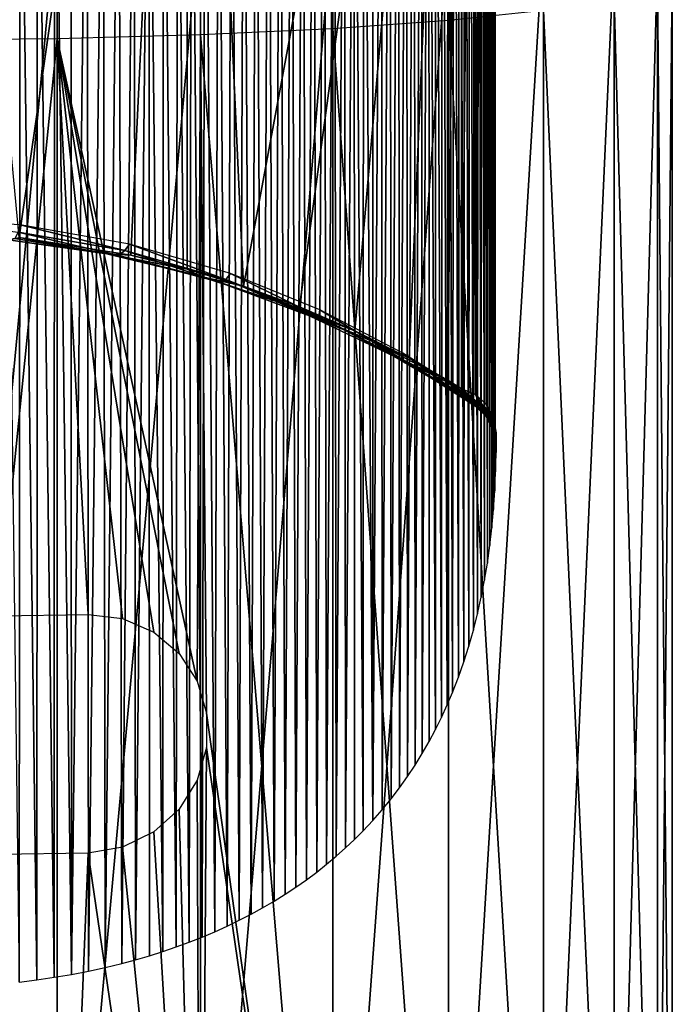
# Model space of a CAD drawing. Header units: millimetres. Extents: x -26 to 26, y -375 to 193.
# Tile 5 of 33: x 4 to 26, y 94 to 127. Entities that reach past the tile are written whole.
import ezdxf

# ---------------------------------------------------------------- set-up
doc = ezdxf.new("R2010")
doc.units = ezdxf.units.MM
doc.header["$LTSCALE"] = 26.699852
for name, color, linetype in [('10', 7, 'CONTINUOUS'), ('11', 7, 'CONTINUOUS'), ('20', 7, 'CONTINUOUS'), ('26', 7, 'CONTINUOUS'), ('27', 7, 'CONTINUOUS'), ('8', 7, 'CONTINUOUS')]:
    doc.layers.add(name, color=color, linetype=linetype)

msp = doc.modelspace()

# ---------------------------------------------------------------- linework, layer by layer
at = {"layer": '10', "color": 7, "linetype": 'CONTINUOUS', "true_color": 0xa2afbf}
for points in [[(0.009, 159.175, 149.636), (9.322, 158.627, 149.831), (3.704, 119.503, 37.879), (0.009, 159.175, 149.636)], [(3.704, 119.503, 37.879), (9.322, 158.627, 149.831), (7.433, 118.904, 37.02), (3.704, 119.503, 37.879)], [(7.433, 118.904, 37.02), (9.322, 158.627, 149.831), (9.308, 118.445, 36.355), (7.433, 118.904, 37.02)], [(9.308, 118.445, 36.355), (9.322, 158.627, 149.831), (11.185, 117.874, 35.518), (9.308, 118.445, 36.355)], [(9.322, 158.627, 149.831), (18.462, 157, 150.407), (11.185, 117.874, 35.518), (9.322, 158.627, 149.831)], [(11.185, 117.874, 35.518), (18.462, 157, 150.407), (13.056, 117.188, 34.499), (11.185, 117.874, 35.518)], [(13.056, 117.188, 34.499), (18.462, 157, 150.407), (14.906, 116.387, 33.286), (13.056, 117.188, 34.499)], [(14.906, 116.387, 33.286), (18.462, 157, 150.407), (16.716, 115.472, 31.872), (14.906, 116.387, 33.286)], [(16.716, 115.472, 31.872), (18.462, 157, 150.407), (18.007, 114.732, 30.704), (16.716, 115.472, 31.872)], [(18.007, 114.732, 30.704), (18.462, 157, 150.407), (18.462, 114.452, 30.255), (18.007, 114.732, 30.704)]]:
    msp.add_3dface(points, dxfattribs=at)
at = {"layer": '11', "color": 7, "linetype": 'CONTINUOUS', "true_color": 0xa2afbf}
for points in [[(19.553, 154.959, 151.13), (19.592, 113.015, 30.764), (19.592, 155.563, 150.916), (19.553, 154.959, 151.13)], [(19.5, 154.367, 151.339), (19.534, 110.423, 26.118), (19.553, 154.959, 151.13), (19.5, 154.367, 151.339)], [(19.534, 110.423, 26.118), (19.575, 111.046, 26.123), (19.553, 154.959, 151.13), (19.534, 110.423, 26.118)], [(19.575, 111.046, 26.123), (19.592, 113.015, 30.764), (19.553, 154.959, 151.13), (19.575, 111.046, 26.123)], [(19.431, 153.79, 151.544), (19.479, 109.813, 26.128), (19.5, 154.367, 151.339), (19.431, 153.79, 151.544)], [(19.479, 109.813, 26.128), (19.534, 110.423, 26.118), (19.5, 154.367, 151.339), (19.479, 109.813, 26.128)], [(19.349, 153.224, 151.744), (19.41, 109.215, 26.155), (19.431, 153.79, 151.544), (19.349, 153.224, 151.744)], [(19.41, 109.215, 26.155), (19.479, 109.813, 26.128), (19.431, 153.79, 151.544), (19.41, 109.215, 26.155)], [(19.252, 152.671, 151.94), (19.329, 108.63, 26.199), (19.349, 153.224, 151.744), (19.252, 152.671, 151.94)], [(19.329, 108.63, 26.199), (19.41, 109.215, 26.155), (19.349, 153.224, 151.744), (19.329, 108.63, 26.199)], [(19.142, 152.13, 152.131), (19.234, 108.058, 26.26), (19.252, 152.671, 151.94), (19.142, 152.13, 152.131)], [(19.234, 108.058, 26.26), (19.329, 108.63, 26.199), (19.252, 152.671, 151.94), (19.234, 108.058, 26.26)], [(19.019, 151.6, 152.319), (19.125, 107.497, 26.336), (19.142, 152.13, 152.131), (19.019, 151.6, 152.319)], [(19.125, 107.497, 26.336), (19.234, 108.058, 26.26), (19.142, 152.13, 152.131), (19.125, 107.497, 26.336)], [(18.883, 151.082, 152.503), (19.003, 106.945, 26.427), (19.019, 151.6, 152.319), (18.883, 151.082, 152.503)], [(19.003, 106.945, 26.427), (19.125, 107.497, 26.336), (19.019, 151.6, 152.319), (19.003, 106.945, 26.427)], [(18.735, 150.573, 152.683), (18.865, 106.4, 26.531), (18.883, 151.082, 152.503), (18.735, 150.573, 152.683)], [(18.865, 106.4, 26.531), (19.003, 106.945, 26.427), (18.883, 151.082, 152.503), (18.865, 106.4, 26.531)], [(18.574, 150.075, 152.859), (18.713, 105.864, 26.649), (18.735, 150.573, 152.683), (18.574, 150.075, 152.859)], [(18.713, 105.864, 26.649), (18.865, 106.4, 26.531), (18.735, 150.573, 152.683), (18.713, 105.864, 26.649)], [(18.401, 149.588, 153.032), (18.547, 105.339, 26.783), (18.574, 150.075, 152.859), (18.401, 149.588, 153.032)], [(18.547, 105.339, 26.783), (18.713, 105.864, 26.649), (18.574, 150.075, 152.859), (18.547, 105.339, 26.783)], [(18.217, 149.112, 153.2), (18.365, 104.823, 26.93), (18.401, 149.588, 153.032), (18.217, 149.112, 153.2)], [(18.365, 104.823, 26.93), (18.547, 105.339, 26.783), (18.401, 149.588, 153.032), (18.365, 104.823, 26.93)], [(18.022, 148.647, 153.365), (18.167, 104.315, 27.091), (18.217, 149.112, 153.2), (18.022, 148.647, 153.365)], [(18.167, 104.315, 27.091), (18.365, 104.823, 26.93), (18.217, 149.112, 153.2), (18.167, 104.315, 27.091)], [(17.816, 148.193, 153.526), (17.989, 103.898, 27.233), (18.022, 148.647, 153.365), (17.816, 148.193, 153.526)], [(17.989, 103.898, 27.233), (18.167, 104.315, 27.091), (18.022, 148.647, 153.365), (17.989, 103.898, 27.233)], [(17.599, 147.75, 153.682), (17.799, 103.485, 27.384), (17.816, 148.193, 153.526), (17.599, 147.75, 153.682)], [(17.799, 103.485, 27.384), (17.989, 103.898, 27.233), (17.816, 148.193, 153.526), (17.799, 103.485, 27.384)], [(17.372, 147.318, 153.836), (17.597, 103.077, 27.543), (17.599, 147.75, 153.682), (17.372, 147.318, 153.836)], [(17.597, 103.077, 27.543), (17.799, 103.485, 27.384), (17.599, 147.75, 153.682), (17.597, 103.077, 27.543)], [(17.135, 146.895, 153.985), (17.155, 102.281, 27.888), (17.372, 147.318, 153.836), (17.135, 146.895, 153.985)], [(17.155, 102.281, 27.888), (17.382, 102.676, 27.711), (17.372, 147.318, 153.836), (17.155, 102.281, 27.888)], [(17.382, 102.676, 27.711), (17.597, 103.077, 27.543), (17.372, 147.318, 153.836), (17.382, 102.676, 27.711)], [(16.887, 146.483, 154.131), (16.914, 101.892, 28.072), (17.135, 146.895, 153.985), (16.887, 146.483, 154.131)], [(16.914, 101.892, 28.072), (17.155, 102.281, 27.888), (17.135, 146.895, 153.985), (16.914, 101.892, 28.072)], [(16.63, 146.081, 154.274), (16.66, 101.51, 28.262), (16.887, 146.483, 154.131), (16.63, 146.081, 154.274)], [(16.66, 101.51, 28.262), (16.914, 101.892, 28.072), (16.887, 146.483, 154.131), (16.66, 101.51, 28.262)], [(16.362, 145.688, 154.413), (16.393, 101.135, 28.456), (16.63, 146.081, 154.274), (16.362, 145.688, 154.413)], [(16.393, 101.135, 28.456), (16.66, 101.51, 28.262), (16.63, 146.081, 154.274), (16.393, 101.135, 28.456)], [(16.085, 145.306, 154.548), (16.113, 100.766, 28.655), (16.362, 145.688, 154.413), (16.085, 145.306, 154.548)], [(16.113, 100.766, 28.655), (16.393, 101.135, 28.456), (16.362, 145.688, 154.413), (16.113, 100.766, 28.655)], [(15.799, 144.933, 154.68), (15.817, 100.404, 28.861), (16.085, 145.306, 154.548), (15.799, 144.933, 154.68)], [(15.817, 100.404, 28.861), (16.113, 100.766, 28.655), (16.085, 145.306, 154.548), (15.817, 100.404, 28.861)], [(15.503, 144.569, 154.809), (15.506, 100.048, 29.074), (15.799, 144.933, 154.68), (15.503, 144.569, 154.809)], [(15.506, 100.048, 29.074), (15.817, 100.404, 28.861), (15.799, 144.933, 154.68), (15.506, 100.048, 29.074)], [(15.197, 144.215, 154.934), (15.506, 100.048, 29.074), (15.503, 144.569, 154.809), (15.197, 144.215, 154.934)], [(14.882, 143.871, 155.056), (15.18, 99.701, 29.291), (15.197, 144.215, 154.934), (14.882, 143.871, 155.056)], [(15.18, 99.701, 29.291), (15.506, 100.048, 29.074), (15.197, 144.215, 154.934), (15.18, 99.701, 29.291)], [(14.557, 143.536, 155.175), (14.589, 99.127, 29.669), (14.882, 143.871, 155.056), (14.557, 143.536, 155.175)], [(14.589, 99.127, 29.669), (14.889, 99.411, 29.48), (14.882, 143.871, 155.056), (14.589, 99.127, 29.669)], [(14.889, 99.411, 29.48), (15.18, 99.701, 29.291), (14.882, 143.871, 155.056), (14.889, 99.411, 29.48)], [(14.223, 143.209, 155.29), (14.279, 98.851, 29.858), (14.557, 143.536, 155.175), (14.223, 143.209, 155.29)], [(14.279, 98.851, 29.858), (14.589, 99.127, 29.669), (14.557, 143.536, 155.175), (14.279, 98.851, 29.858)], [(13.88, 142.892, 155.403), (13.96, 98.583, 30.045), (14.223, 143.209, 155.29), (13.88, 142.892, 155.403)], [(13.96, 98.583, 30.045), (14.279, 98.851, 29.858), (14.223, 143.209, 155.29), (13.96, 98.583, 30.045)], [(13.526, 142.584, 155.512), (13.631, 98.322, 30.233), (13.88, 142.892, 155.403), (13.526, 142.584, 155.512)], [(13.631, 98.322, 30.233), (13.96, 98.583, 30.045), (13.88, 142.892, 155.403), (13.631, 98.322, 30.233)], [(12.791, 141.996, 155.72), (12.939, 97.821, 30.614), (13.164, 142.286, 155.618), (12.791, 141.996, 155.72)], [(12.939, 97.821, 30.614), (13.291, 98.067, 30.423), (13.164, 142.286, 155.618), (12.939, 97.821, 30.614)], [(13.164, 142.286, 155.618), (13.291, 98.067, 30.423), (13.526, 142.584, 155.512), (13.164, 142.286, 155.618)], [(13.291, 98.067, 30.423), (13.631, 98.322, 30.233), (13.526, 142.584, 155.512), (13.291, 98.067, 30.423)], [(12.41, 141.716, 155.819), (12.578, 97.582, 30.804), (12.791, 141.996, 155.72), (12.41, 141.716, 155.819)], [(12.578, 97.582, 30.804), (12.939, 97.821, 30.614), (12.791, 141.996, 155.72), (12.578, 97.582, 30.804)], [(12.018, 141.444, 155.915), (12.207, 97.352, 30.993), (12.41, 141.716, 155.819), (12.018, 141.444, 155.915)], [(12.207, 97.352, 30.993), (12.578, 97.582, 30.804), (12.41, 141.716, 155.819), (12.207, 97.352, 30.993)], [(11.616, 141.182, 156.008), (11.828, 97.13, 31.177), (12.018, 141.444, 155.915), (11.616, 141.182, 156.008)], [(11.828, 97.13, 31.177), (12.207, 97.352, 30.993), (12.018, 141.444, 155.915), (11.828, 97.13, 31.177)], [(11.205, 140.93, 156.098), (11.441, 96.918, 31.357), (11.616, 141.182, 156.008), (11.205, 140.93, 156.098)], [(11.441, 96.918, 31.357), (11.828, 97.13, 31.177), (11.616, 141.182, 156.008), (11.441, 96.918, 31.357)], [(10.35, 140.452, 156.267), (10.643, 96.518, 31.703), (10.783, 140.686, 156.184), (10.35, 140.452, 156.267)], [(10.643, 96.518, 31.703), (11.047, 96.714, 31.531), (10.783, 140.686, 156.184), (10.643, 96.518, 31.703)], [(10.783, 140.686, 156.184), (11.047, 96.714, 31.531), (11.205, 140.93, 156.098), (10.783, 140.686, 156.184)], [(11.047, 96.714, 31.531), (11.441, 96.918, 31.357), (11.205, 140.93, 156.098), (11.047, 96.714, 31.531)], [(9.908, 140.227, 156.346), (10.231, 96.332, 31.873), (10.35, 140.452, 156.267), (9.908, 140.227, 156.346)], [(10.231, 96.332, 31.873), (10.643, 96.518, 31.703), (10.35, 140.452, 156.267), (10.231, 96.332, 31.873)], [(8.991, 139.808, 156.495), (9.379, 95.985, 32.201), (9.455, 140.013, 156.422), (8.991, 139.808, 156.495)], [(9.379, 95.985, 32.201), (9.809, 96.154, 32.039), (9.455, 140.013, 156.422), (9.379, 95.985, 32.201)], [(9.455, 140.013, 156.422), (9.809, 96.154, 32.039), (9.908, 140.227, 156.346), (9.455, 140.013, 156.422)], [(9.809, 96.154, 32.039), (10.231, 96.332, 31.873), (9.908, 140.227, 156.346), (9.809, 96.154, 32.039)], [(8.517, 139.613, 156.564), (8.941, 95.825, 32.357), (8.991, 139.808, 156.495), (8.517, 139.613, 156.564)], [(8.941, 95.825, 32.357), (9.379, 95.985, 32.201), (8.991, 139.808, 156.495), (8.941, 95.825, 32.357)], [(7.535, 139.255, 156.691), (7.59, 95.398, 32.782), (8.031, 139.429, 156.629), (7.535, 139.255, 156.691)], [(7.59, 95.398, 32.782), (8.047, 95.531, 32.648), (8.031, 139.429, 156.629), (7.59, 95.398, 32.782)], [(8.031, 139.429, 156.629), (8.497, 95.674, 32.507), (8.517, 139.613, 156.564), (8.031, 139.429, 156.629)], [(8.047, 95.531, 32.648), (8.497, 95.674, 32.507), (8.031, 139.429, 156.629), (8.047, 95.531, 32.648)], [(8.497, 95.674, 32.507), (8.941, 95.825, 32.357), (8.517, 139.613, 156.564), (8.497, 95.674, 32.507)], [(6.506, 138.939, 156.802), (6.576, 95.14, 33.054), (7.026, 139.092, 156.748), (6.506, 138.939, 156.802)], [(6.576, 95.14, 33.054), (7.126, 95.273, 32.911), (7.026, 139.092, 156.748), (6.576, 95.14, 33.054)], [(7.026, 139.092, 156.748), (7.126, 95.273, 32.911), (7.535, 139.255, 156.691), (7.026, 139.092, 156.748)], [(7.126, 95.273, 32.911), (7.59, 95.398, 32.782), (7.535, 139.255, 156.691), (7.126, 95.273, 32.911)], [(4.877, 138.552, 156.94), (5.447, 94.909, 33.311), (5.431, 138.669, 156.898), (4.877, 138.552, 156.94)], [(5.431, 138.669, 156.898), (5.447, 94.909, 33.311), (5.975, 138.798, 156.852), (5.431, 138.669, 156.898)], [(5.447, 94.909, 33.311), (6.016, 95.018, 33.188), (5.975, 138.798, 156.852), (5.447, 94.909, 33.311)], [(5.975, 138.798, 156.852), (6.016, 95.018, 33.188), (6.506, 138.939, 156.802), (5.975, 138.798, 156.852)], [(6.016, 95.018, 33.188), (6.576, 95.14, 33.054), (6.506, 138.939, 156.802), (6.016, 95.018, 33.188)], [(3.146, 138.276, 157.037), (3.698, 94.649, 33.606), (3.735, 138.355, 157.009), (3.146, 138.276, 157.037)], [(3.698, 94.649, 33.606), (4.288, 94.724, 33.521), (3.735, 138.355, 157.009), (3.698, 94.649, 33.606)], [(3.735, 138.355, 157.009), (4.288, 94.724, 33.521), (4.312, 138.447, 156.977), (3.735, 138.355, 157.009)], [(4.288, 94.724, 33.521), (4.871, 94.811, 33.423), (4.312, 138.447, 156.977), (4.288, 94.724, 33.521)], [(4.312, 138.447, 156.977), (4.871, 94.811, 33.423), (4.877, 138.552, 156.94), (4.312, 138.447, 156.977)], [(4.871, 94.811, 33.423), (5.447, 94.909, 33.311), (4.877, 138.552, 156.94), (4.871, 94.811, 33.423)], [(19.593, 112.806, 30.077), (19.592, 113.015, 30.764), (19.575, 111.046, 26.123), (19.593, 112.806, 30.077)], [(19.603, 111.68, 26.145), (19.593, 112.806, 30.077), (19.575, 111.046, 26.123), (19.603, 111.68, 26.145)], [(19.597, 112.663, 29.386), (19.593, 112.806, 30.077), (19.603, 111.68, 26.145), (19.597, 112.663, 29.386)], [(19.619, 112.71, 27.026), (19.615, 112.621, 27.523), (19.618, 112.326, 26.183), (19.619, 112.71, 27.026)], [(19.619, 112.984, 26.237), (19.619, 112.71, 27.026), (19.618, 112.326, 26.183), (19.619, 112.984, 26.237)], [(19.603, 112.588, 28.715), (19.597, 112.663, 29.386), (19.603, 111.68, 26.145), (19.603, 112.588, 28.715)], [(19.606, 112.575, 28.398), (19.603, 112.588, 28.715), (19.603, 111.68, 26.145), (19.606, 112.575, 28.398)], [(19.618, 112.326, 26.183), (19.606, 112.575, 28.398), (19.603, 111.68, 26.145), (19.618, 112.326, 26.183)], [(19.61, 112.576, 28.088), (19.606, 112.575, 28.398), (19.618, 112.326, 26.183), (19.61, 112.576, 28.088)], [(19.615, 112.621, 27.523), (19.61, 112.576, 28.088), (19.618, 112.326, 26.183), (19.615, 112.621, 27.523)]]:
    msp.add_3dface(points, dxfattribs=at)
at = {"layer": '20', "color": 7, "linetype": 'CONTINUOUS', "true_color": 0xa2afbf}
for points in [[(0, 120.137, 36.108), (3.669, 119.674, 36.158), (3.736, 119.919, 35.813), (0, 120.137, 36.108)], [(3.555, 119.459, 36.731), (7.019, 118.902, 35.996), (3.669, 119.674, 36.158), (3.555, 119.459, 36.731)], [(3.669, 119.674, 36.158), (7.23, 119.062, 35.351), (3.736, 119.919, 35.813), (3.669, 119.674, 36.158)], [(3.669, 119.674, 36.158), (7.019, 118.902, 35.996), (7.23, 119.062, 35.351), (3.669, 119.674, 36.158)], [(3.736, 119.919, 35.813), (7.23, 119.062, 35.351), (7.389, 119.278, 34.935), (3.736, 119.919, 35.813)], [(3.704, 119.503, 37.879), (6.624, 118.952, 36.728), (3.348, 119.424, 37.359), (3.704, 119.503, 37.879)], [(3.348, 119.424, 37.359), (6.624, 118.952, 36.728), (3.555, 119.459, 36.731), (3.348, 119.424, 37.359)], [(3.555, 119.459, 36.731), (6.624, 118.952, 36.728), (7.019, 118.902, 35.996), (3.555, 119.459, 36.731)], [(3.704, 119.503, 37.879), (7.433, 118.904, 37.02), (6.624, 118.952, 36.728), (3.704, 119.503, 37.879)], [(7.23, 119.062, 35.351), (10.594, 118.101, 34.059), (7.389, 119.278, 34.935), (7.23, 119.062, 35.351)], [(7.389, 119.278, 34.935), (10.594, 118.101, 34.059), (10.757, 118.296, 33.558), (7.389, 119.278, 34.935)], [(7.433, 118.904, 37.02), (9.308, 118.445, 36.355), (6.624, 118.952, 36.728), (7.433, 118.904, 37.02)], [(9.308, 118.445, 36.355), (9.766, 118.201, 35.707), (6.624, 118.952, 36.728), (9.308, 118.445, 36.355)], [(6.624, 118.952, 36.728), (9.766, 118.201, 35.707), (7.019, 118.902, 35.996), (6.624, 118.952, 36.728)], [(7.019, 118.902, 35.996), (10.314, 118.024, 34.815), (7.23, 119.062, 35.351), (7.019, 118.902, 35.996)], [(7.23, 119.062, 35.351), (10.314, 118.024, 34.815), (10.594, 118.101, 34.059), (7.23, 119.062, 35.351)], [(7.019, 118.902, 35.996), (9.766, 118.201, 35.707), (10.314, 118.024, 34.815), (7.019, 118.902, 35.996)], [(9.308, 118.445, 36.355), (11.185, 117.874, 35.518), (9.766, 118.201, 35.707), (9.308, 118.445, 36.355)], [(10.594, 118.101, 34.059), (13.702, 116.861, 32.341), (10.757, 118.296, 33.558), (10.594, 118.101, 34.059)], [(10.757, 118.296, 33.558), (13.702, 116.861, 32.341), (13.74, 117.087, 31.807), (10.757, 118.296, 33.558)], [(11.185, 117.874, 35.518), (12.729, 117.216, 34.336), (9.766, 118.201, 35.707), (11.185, 117.874, 35.518)], [(9.766, 118.201, 35.707), (12.729, 117.216, 34.336), (10.314, 118.024, 34.815), (9.766, 118.201, 35.707)], [(10.314, 118.024, 34.815), (13.388, 116.882, 33.236), (10.594, 118.101, 34.059), (10.314, 118.024, 34.815)], [(10.314, 118.024, 34.815), (12.729, 117.216, 34.336), (13.388, 116.882, 33.236), (10.314, 118.024, 34.815)], [(10.594, 118.101, 34.059), (13.388, 116.882, 33.236), (13.702, 116.861, 32.341), (10.594, 118.101, 34.059)], [(11.185, 117.874, 35.518), (13.056, 117.188, 34.499), (12.729, 117.216, 34.336), (11.185, 117.874, 35.518)], [(13.056, 117.188, 34.499), (14.906, 116.387, 33.286), (12.729, 117.216, 34.336), (13.056, 117.188, 34.499)], [(14.906, 116.387, 33.286), (15.484, 116.043, 32.654), (12.729, 117.216, 34.336), (14.906, 116.387, 33.286)], [(12.729, 117.216, 34.336), (15.484, 116.043, 32.654), (13.388, 116.882, 33.236), (12.729, 117.216, 34.336)], [(13.702, 116.861, 32.341), (16.518, 115.411, 30.255), (13.74, 117.087, 31.807), (13.702, 116.861, 32.341)], [(13.74, 117.087, 31.807), (16.518, 115.411, 30.255), (16.507, 115.64, 29.627), (13.74, 117.087, 31.807)], [(13.388, 116.882, 33.236), (15.484, 116.043, 32.654), (16.206, 115.537, 31.311), (13.388, 116.882, 33.236)], [(13.388, 116.882, 33.236), (16.206, 115.537, 31.311), (13.702, 116.861, 32.341), (13.388, 116.882, 33.236)], [(13.702, 116.861, 32.341), (16.206, 115.537, 31.311), (16.518, 115.411, 30.255), (13.702, 116.861, 32.341)], [(14.906, 116.387, 33.286), (16.716, 115.472, 31.872), (15.484, 116.043, 32.654), (14.906, 116.387, 33.286)], [(16.716, 115.472, 31.872), (18.007, 114.732, 30.704), (15.484, 116.043, 32.654), (16.716, 115.472, 31.872)], [(15.484, 116.043, 32.654), (18.007, 114.732, 30.704), (16.206, 115.537, 31.311), (15.484, 116.043, 32.654)], [(18.007, 114.732, 30.704), (18.462, 114.452, 30.255), (16.206, 115.537, 31.311), (18.007, 114.732, 30.704)], [(16.206, 115.537, 31.311), (18.462, 114.452, 30.255), (18.61, 114.226, 29.666), (16.206, 115.537, 31.311)], [(18.754, 114.043, 29.074), (16.206, 115.537, 31.311), (18.61, 114.226, 29.666), (18.754, 114.043, 29.074)], [(16.206, 115.537, 31.311), (18.754, 114.043, 29.074), (16.518, 115.411, 30.255), (16.206, 115.537, 31.311)], [(16.518, 115.411, 30.255), (19.035, 113.808, 27.829), (16.507, 115.64, 29.627), (16.518, 115.411, 30.255)], [(16.507, 115.64, 29.627), (19.035, 113.808, 27.829), (17.879, 114.787, 28.294), (16.507, 115.64, 29.627)], [(18.754, 114.043, 29.074), (18.804, 113.988, 28.862), (16.518, 115.411, 30.255), (18.754, 114.043, 29.074)], [(16.518, 115.411, 30.255), (18.804, 113.988, 28.862), (18.928, 113.875, 28.322), (16.518, 115.411, 30.255)], [(19.035, 113.808, 27.829), (16.518, 115.411, 30.255), (18.928, 113.875, 28.322), (19.035, 113.808, 27.829)], [(19.035, 113.808, 27.829), (19.076, 113.793, 27.633), (17.879, 114.787, 28.294), (19.035, 113.808, 27.829)], [(17.879, 114.787, 28.294), (19.076, 113.793, 27.633), (19.172, 113.79, 27.149), (17.879, 114.787, 28.294)], [(19.242, 113.833, 26.756), (17.879, 114.787, 28.294), (19.172, 113.79, 27.149), (19.242, 113.833, 26.756)]]:
    msp.add_3dface(points, dxfattribs=at)
at = {"layer": '26', "color": 7, "linetype": 'CONTINUOUS', "true_color": 0xa2afbf}
for points in [[(18.61, 114.226, 29.666), (18.462, 114.452, 30.255), (19.079, 113.925, 29.599), (18.61, 114.226, 29.666)], [(19.079, 113.925, 29.599), (18.462, 114.452, 30.255), (18.929, 114.256, 30.325), (19.079, 113.925, 29.599)], [(18.754, 114.043, 29.074), (18.61, 114.226, 29.666), (19.079, 113.925, 29.599), (18.754, 114.043, 29.074)], [(18.804, 113.988, 28.862), (18.754, 114.043, 29.074), (19.22, 113.658, 28.837), (18.804, 113.988, 28.862)], [(19.22, 113.658, 28.837), (18.754, 114.043, 29.074), (19.079, 113.925, 29.599), (19.22, 113.658, 28.837)], [(19.079, 113.925, 29.599), (18.929, 114.256, 30.325), (19.402, 113.543, 29.699), (19.079, 113.925, 29.599)], [(19.402, 113.543, 29.699), (18.929, 114.256, 30.325), (19.299, 113.923, 30.442), (19.402, 113.543, 29.699)], [(18.928, 113.875, 28.322), (18.804, 113.988, 28.862), (19.22, 113.658, 28.837), (18.928, 113.875, 28.322)], [(19.035, 113.808, 27.829), (18.928, 113.875, 28.322), (19.346, 113.468, 28.045), (19.035, 113.808, 27.829)], [(19.346, 113.468, 28.045), (18.928, 113.875, 28.322), (19.22, 113.658, 28.837), (19.346, 113.468, 28.045)], [(19.076, 113.793, 27.633), (19.035, 113.808, 27.829), (19.451, 113.385, 27.228), (19.076, 113.793, 27.633)], [(19.451, 113.385, 27.228), (19.035, 113.808, 27.829), (19.346, 113.468, 28.045), (19.451, 113.385, 27.228)], [(19.172, 113.79, 27.149), (19.076, 113.793, 27.633), (19.451, 113.385, 27.228), (19.172, 113.79, 27.149)], [(19.22, 113.658, 28.837), (19.079, 113.925, 29.599), (19.489, 113.233, 28.905), (19.22, 113.658, 28.837)], [(19.489, 113.233, 28.905), (19.079, 113.925, 29.599), (19.402, 113.543, 29.699), (19.489, 113.233, 28.905)], [(19.242, 113.833, 26.756), (19.172, 113.79, 27.149), (19.525, 113.475, 26.393), (19.242, 113.833, 26.756)], [(19.525, 113.475, 26.393), (19.172, 113.79, 27.149), (19.451, 113.385, 27.228), (19.525, 113.475, 26.393)], [(19.445, 113.622, 26.501), (19.242, 113.833, 26.756), (19.525, 113.475, 26.393), (19.445, 113.622, 26.501)], [(19.402, 113.543, 29.699), (19.299, 113.923, 30.442), (19.569, 113.122, 29.911), (19.402, 113.543, 29.699)], [(19.569, 113.122, 29.911), (19.299, 113.923, 30.442), (19.529, 113.492, 30.595), (19.569, 113.122, 29.911)], [(19.346, 113.468, 28.045), (19.22, 113.658, 28.837), (19.558, 113.009, 28.064), (19.346, 113.468, 28.045)], [(19.558, 113.009, 28.064), (19.22, 113.658, 28.837), (19.489, 113.233, 28.905), (19.558, 113.009, 28.064)], [(19.451, 113.385, 27.228), (19.346, 113.468, 28.045), (19.604, 112.906, 27.174), (19.451, 113.385, 27.228)], [(19.604, 112.906, 27.174), (19.346, 113.468, 28.045), (19.558, 113.009, 28.064), (19.604, 112.906, 27.174)], [(19.489, 113.233, 28.905), (19.402, 113.543, 29.699), (19.595, 112.813, 29.181), (19.489, 113.233, 28.905)], [(19.595, 112.813, 29.181), (19.402, 113.543, 29.699), (19.569, 113.122, 29.911), (19.595, 112.813, 29.181)], [(19.525, 113.475, 26.393), (19.451, 113.385, 27.228), (19.619, 112.984, 26.237), (19.525, 113.475, 26.393)], [(19.619, 112.984, 26.237), (19.451, 113.385, 27.228), (19.604, 112.906, 27.174), (19.619, 112.984, 26.237)], [(19.572, 113.337, 26.323), (19.525, 113.475, 26.393), (19.619, 112.984, 26.237), (19.572, 113.337, 26.323)], [(19.592, 113.015, 30.764), (19.593, 112.806, 30.077), (19.529, 113.492, 30.595), (19.592, 113.015, 30.764)], [(19.593, 112.806, 30.077), (19.569, 113.122, 29.911), (19.529, 113.492, 30.595), (19.593, 112.806, 30.077)], [(19.606, 112.575, 28.398), (19.61, 112.576, 28.088), (19.489, 113.233, 28.905), (19.606, 112.575, 28.398)], [(19.606, 112.575, 28.398), (19.489, 113.233, 28.905), (19.595, 112.813, 29.181), (19.606, 112.575, 28.398)], [(19.61, 112.576, 28.088), (19.558, 113.009, 28.064), (19.489, 113.233, 28.905), (19.61, 112.576, 28.088)], [(19.593, 112.806, 30.077), (19.597, 112.663, 29.386), (19.569, 113.122, 29.911), (19.593, 112.806, 30.077)], [(19.597, 112.663, 29.386), (19.595, 112.813, 29.181), (19.569, 113.122, 29.911), (19.597, 112.663, 29.386)], [(19.61, 112.576, 28.088), (19.615, 112.621, 27.523), (19.558, 113.009, 28.064), (19.61, 112.576, 28.088)], [(19.615, 112.621, 27.523), (19.604, 112.906, 27.174), (19.558, 113.009, 28.064), (19.615, 112.621, 27.523)], [(19.597, 112.663, 29.386), (19.603, 112.588, 28.715), (19.595, 112.813, 29.181), (19.597, 112.663, 29.386)], [(19.603, 112.588, 28.715), (19.606, 112.575, 28.398), (19.595, 112.813, 29.181), (19.603, 112.588, 28.715)], [(19.619, 112.71, 27.026), (19.619, 112.984, 26.237), (19.604, 112.906, 27.174), (19.619, 112.71, 27.026)], [(19.615, 112.621, 27.523), (19.619, 112.71, 27.026), (19.604, 112.906, 27.174), (19.615, 112.621, 27.523)]]:
    msp.add_3dface(points, dxfattribs=at)
at = {"layer": '27', "color": 7, "linetype": 'CONTINUOUS', "true_color": 0xa2afbf}
for points in [[(18.462, 114.452, 30.255), (18.462, 157, 150.407), (18.929, 156.804, 150.476), (18.462, 114.452, 30.255)], [(18.929, 114.256, 30.325), (18.462, 114.452, 30.255), (18.929, 156.804, 150.476), (18.929, 114.256, 30.325)], [(19.299, 156.471, 150.594), (18.929, 114.256, 30.325), (18.929, 156.804, 150.476), (19.299, 156.471, 150.594)], [(19.299, 113.923, 30.442), (18.929, 114.256, 30.325), (19.299, 156.471, 150.594), (19.299, 113.923, 30.442)], [(19.529, 113.492, 30.595), (19.299, 113.923, 30.442), (19.299, 156.471, 150.594), (19.529, 113.492, 30.595)], [(19.529, 156.04, 150.747), (19.529, 113.492, 30.595), (19.299, 156.471, 150.594), (19.529, 156.04, 150.747)], [(19.592, 155.563, 150.916), (19.529, 113.492, 30.595), (19.529, 156.04, 150.747), (19.592, 155.563, 150.916)], [(19.592, 155.563, 150.916), (19.592, 113.015, 30.764), (19.529, 113.492, 30.595), (19.592, 155.563, 150.916)]]:
    msp.add_3dface(points, dxfattribs=at)
at = {"layer": '8', "color": 7, "linetype": 'CONTINUOUS', "true_color": 0xa2afbf}
for points in [[(0, 130.532, -14.177), (4.975, 130.49, -13.689), (0, 77.634, -18.805), (0, 130.532, -14.177)], [(0, 77.634, -18.805), (4.975, 130.49, -13.689), (4.975, 77.592, -18.317), (0, 77.634, -18.805)], [(4.975, 130.49, -13.689), (9.758, 130.363, -12.244), (4.975, 77.592, -18.317), (4.975, 130.49, -13.689)], [(4.975, 77.592, -18.317), (9.758, 130.363, -12.244), (9.758, 77.465, -16.872), (4.975, 77.592, -18.317)], [(9.758, 130.363, -12.244), (14.167, 130.158, -9.896), (9.758, 77.465, -16.872), (9.758, 130.363, -12.244)], [(9.758, 77.465, -16.872), (14.167, 130.158, -9.896), (14.167, 77.26, -14.524), (9.758, 77.465, -16.872)], [(14.167, 130.158, -9.896), (18.031, 129.881, -6.737), (14.167, 77.26, -14.524), (14.167, 130.158, -9.896)], [(14.167, 77.26, -14.524), (18.031, 129.881, -6.737), (18.031, 76.983, -11.365), (14.167, 77.26, -14.524)], [(18.031, 129.881, -6.737), (21.202, 129.545, -2.887), (18.031, 76.983, -11.365), (18.031, 129.881, -6.737)], [(18.031, 76.983, -11.365), (21.202, 129.545, -2.887), (21.202, 76.647, -7.515), (18.031, 76.983, -11.365)], [(21.202, 129.545, -2.887), (23.559, 129.16, 1.504), (21.202, 76.647, -7.515), (21.202, 129.545, -2.887)], [(21.202, 76.647, -7.515), (23.559, 129.16, 1.504), (23.559, 76.262, -3.124), (21.202, 76.647, -7.515)], [(23.559, 129.16, 1.504), (25.01, 128.743, 6.27), (23.559, 76.262, -3.124), (23.559, 129.16, 1.504)], [(23.559, 76.262, -3.124), (25.01, 128.743, 6.27), (25.01, 75.846, 1.642), (23.559, 76.262, -3.124)], [(25.01, 128.743, 6.27), (25.5, 128.31, 11.226), (25.01, 75.846, 1.642), (25.01, 128.743, 6.27)], [(25.5, 128.31, 11.226), (25.01, 127.876, 16.182), (25.5, 75.412, 6.598), (25.5, 128.31, 11.226)], [(25.01, 75.846, 1.642), (25.5, 128.31, 11.226), (25.5, 75.412, 6.598), (25.01, 75.846, 1.642)], [(25.01, 127.876, 16.182), (23.559, 127.459, 20.947), (25.01, 74.978, 11.554), (25.01, 127.876, 16.182)], [(25.5, 75.412, 6.598), (25.01, 127.876, 16.182), (25.01, 74.978, 11.554), (25.5, 75.412, 6.598)], [(23.559, 127.459, 20.947), (21.202, 127.075, 25.339), (23.559, 74.561, 16.319), (23.559, 127.459, 20.947)], [(25.01, 74.978, 11.554), (23.559, 127.459, 20.947), (23.559, 74.561, 16.319), (25.01, 74.978, 11.554)], [(21.202, 127.075, 25.339), (18.031, 126.738, 29.188), (21.202, 74.177, 20.711), (21.202, 127.075, 25.339)], [(23.559, 74.561, 16.319), (21.202, 127.075, 25.339), (21.202, 74.177, 20.711), (23.559, 74.561, 16.319)], [(18.031, 126.738, 29.188), (14.167, 126.462, 32.347), (18.031, 73.84, 24.56), (18.031, 126.738, 29.188)], [(21.202, 74.177, 20.711), (18.031, 126.738, 29.188), (18.031, 73.84, 24.56), (21.202, 74.177, 20.711)], [(9.758, 126.257, 34.695), (4.975, 126.13, 36.141), (9.639, 104.695, 32.858), (9.758, 126.257, 34.695)], [(9.958, 103.624, 32.631), (9.758, 126.257, 34.695), (9.639, 104.695, 32.858), (9.958, 103.624, 32.631)], [(14.167, 126.462, 32.347), (9.758, 126.257, 34.695), (14.167, 73.564, 27.719), (14.167, 126.462, 32.347)], [(14.167, 73.564, 27.719), (9.758, 126.257, 34.695), (9.958, 103.624, 32.631), (14.167, 73.564, 27.719)], [(18.031, 73.84, 24.56), (14.167, 126.462, 32.347), (14.167, 73.564, 27.719), (18.031, 73.84, 24.56)], [(4.975, 126.13, 36.141), (0, 126.087, 36.629), (3.022, 106.877, 34.767), (4.975, 126.13, 36.141)], [(6, 106.923, 34.233), (4.975, 126.13, 36.141), (3.022, 106.877, 34.767), (6, 106.923, 34.233)], [(9.639, 104.695, 32.858), (4.975, 126.13, 36.141), (9.039, 105.611, 33.175), (9.639, 104.695, 32.858)], [(9.039, 105.611, 33.175), (4.975, 126.13, 36.141), (8.193, 106.327, 33.543), (9.039, 105.611, 33.175)], [(8.193, 106.327, 33.543), (4.975, 126.13, 36.141), (7.148, 106.782, 33.913), (8.193, 106.327, 33.543)], [(7.148, 106.782, 33.913), (4.975, 126.13, 36.141), (6, 106.923, 34.233), (7.148, 106.782, 33.913)], [(9.958, 102.482, 32.531), (14.167, 73.564, 27.719), (9.958, 103.624, 32.631), (9.958, 102.482, 32.531)], [(9.639, 101.385, 32.568), (9.758, 73.359, 30.067), (9.958, 102.482, 32.531), (9.639, 101.385, 32.568)], [(9.758, 73.359, 30.067), (14.167, 73.564, 27.719), (9.958, 102.482, 32.531), (9.758, 73.359, 30.067)], [(9.037, 100.427, 32.722), (9.758, 73.359, 30.067), (9.639, 101.385, 32.568), (9.037, 100.427, 32.722)], [(8.191, 99.66, 32.96), (9.758, 73.359, 30.067), (9.037, 100.427, 32.722), (8.191, 99.66, 32.96)], [(7.147, 99.148, 33.246), (9.758, 73.359, 30.067), (8.191, 99.66, 32.96), (7.147, 99.148, 33.246)], [(0, 98.891, 34.249), (4.975, 73.232, 31.513), (3.022, 98.907, 34.07), (0, 98.891, 34.249)], [(3.022, 98.907, 34.07), (4.975, 73.232, 31.513), (6, 98.954, 33.536), (3.022, 98.907, 34.07)], [(4.975, 73.232, 31.513), (9.758, 73.359, 30.067), (6, 98.954, 33.536), (4.975, 73.232, 31.513)], [(6, 98.954, 33.536), (9.758, 73.359, 30.067), (7.147, 99.148, 33.246), (6, 98.954, 33.536)], [(0, 73.189, 32.001), (4.975, 73.232, 31.513), (0, 98.891, 34.249), (0, 73.189, 32.001)]]:
    msp.add_3dface(points, dxfattribs=at)

doc.saveas('drawing.dxf')
